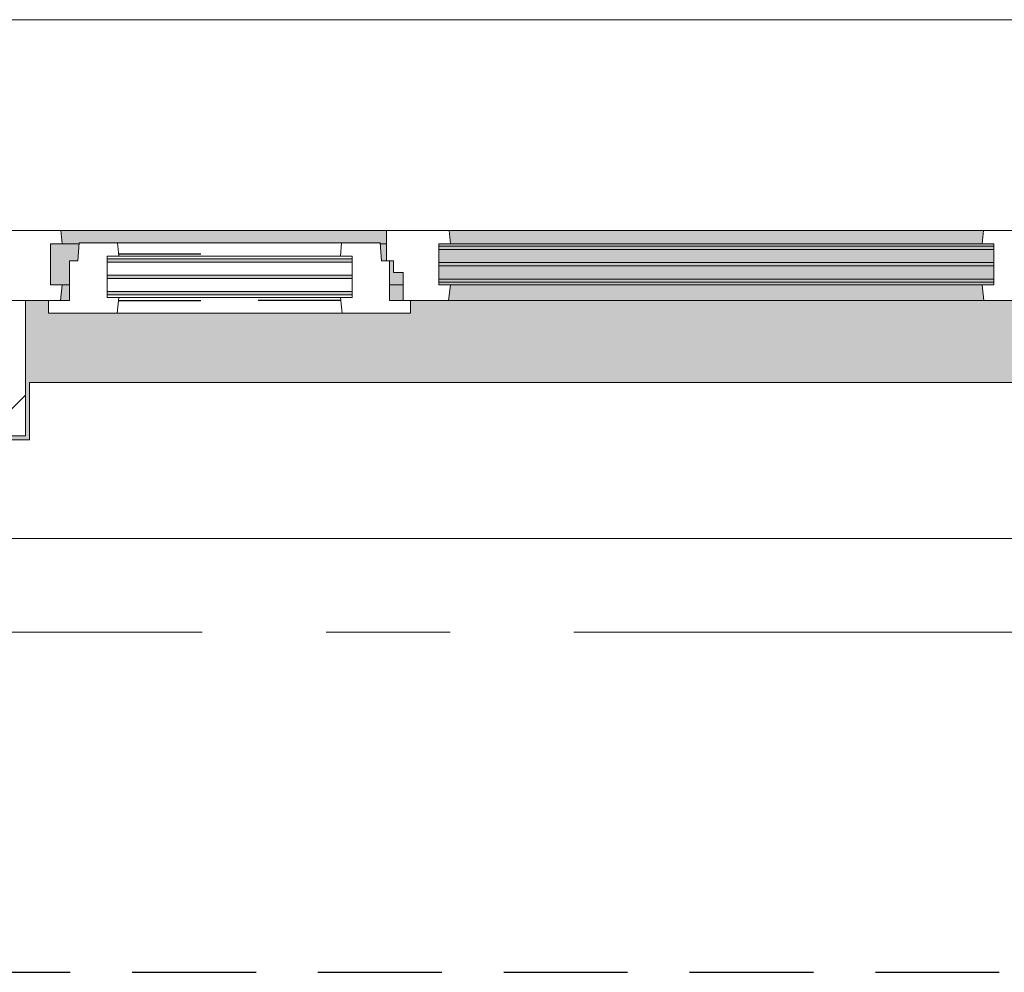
# Model space of a CAD drawing. Extents: x 3165 to 57695, y -7842 to 39081.
# Tile 54 of 248: x 15789 to 17051, y 35392 to 36613. Entities that reach past the tile are written whole.
import ezdxf

# ---------------------------------------------------------------- set-up
doc = ezdxf.new("R2010")
doc.units = 0
doc.header["$LTSCALE"] = 50
for name, pattern in [('HIDDEN2', [4.7625, 3.175, -1.5875]), ('Onderlegger 3e verdieping$0$gestippeld', [6.35, 3.175, -3.175]), ('Onderlegger 3e verdieping$0$stramien', [22.225, 12.7, -3.175, 3.175, -3.175])]:
    doc.linetypes.add(name, pattern=pattern)
doc.layers.get('0').update_dxf_attribs({"linetype": 'CONTINUOUS'})
for name, color, linetype, lineweight in [('Onderlegger 3e verdieping$0$A-GLAZ', 8, 'CONTINUOUS', 25), ('Onderlegger 3e verdieping$0$A-GLAZ-GLAS', 8, 'CONTINUOUS', 25), ('Onderlegger 3e verdieping$0$S-GRID', 8, 'CONTINUOUS', 18)]:
    doc.layers.add(name, color=color, linetype=linetype, lineweight=lineweight)
pattern_1 = [(225, (16433.26, 36403.2), (212.132, -212.132), [])]

# ---------------------------------------------------------------- blocks, each defined once
blk = doc.blocks.new('Onderlegger 3e verdieping$0$31_KA_Houten kozijn metselwerkgevel met draaiend deel verdieping - 31_KA_Houten kozijn metselwerkgevel met draaiend deel verdieping-V142-Plotview 3e Verdieping - schaal 1 op 100')
at = {"layer": 'Onderlegger 3e verdieping$0$A-GLAZ'}
blk.add_hatch(color=256, dxfattribs=at).paths.add_polyline_path([(656.5, 328.5), (631.5, 328.5), (631.5, 255), (-631.5, 255), (-631.5, 328.5), (-656.5, 328.5), (-656.5, 323.5), (-636.5, 323.5), (-636.5, 150), (143, 150), (143, 166), (607, 166), (607, 150), (636.5, 150), (636.5, 323.5), (656.5, 323.5)], flags=0)
at = {"layer": 'Onderlegger 3e verdieping$0$A-GLAZ', "lineweight": 18}
h = blk.add_hatch(dxfattribs=at)
h.set_pattern_fill('FP_346', color=256, style=0, pattern_type=2)
h.set_pattern_definition(pattern_1)
h.paths.add_polyline_path([(656.5, 323.5), (636.5, 323.5), (636.5, 150), (656.5, 150)], flags=0)
h.paths.add_polyline_path([(-656.5, 323.5), (-656.5, 150), (-636.5, 150), (-636.5, 323.5)], flags=0)
at = {"layer": 'Onderlegger 3e verdieping$0$A-GLAZ'}
h = blk.add_hatch(color=256, dxfattribs=at)
h.paths.add_polyline_path([(170, 150), (152.5, 150), (152.5, 129.8), (170, 129.8), (170, 145.8)], flags=0)
h.paths.add_polyline_path([(589.5, 150), (580, 150), (580, 129.8), (589.5, 129.8), (591.8, 150)], flags=0)
h.paths.add_polyline_path([(94.3, 150), (-591.8, 150), (-589.5, 129.8), (92, 129.8)], flags=0)
at = {"layer": 'Onderlegger 3e verdieping$0$A-GLAZ', "lineweight": 18}
h = blk.add_hatch(dxfattribs=at)
h.set_pattern_fill('FP_346', color=256, style=0, pattern_type=2)
h.set_pattern_definition(pattern_1)
h.paths.add_polyline_path([(143, 150), (94.3, 150), (92, 129.8), (107, 129.8), (107, 77), (92, 77), (93.6, 60), (174, 60), (174, 99), (165, 99), (165, 114), (152.5, 114), (152.5, 150)], flags=0)
at = {"layer": 'Onderlegger 3e verdieping$0$A-GLAZ'}
h = blk.add_hatch(color=256, dxfattribs=at)
h.paths.add_polyline_path([(604.5, 129.8), (580, 129.8), (580, 99), (569.5, 99), (567.9, 77), (604.5, 77), (604.5, 122.9)], flags=0)
h.paths.add_polyline_path([(92, 129.8), (-604.5, 129.8), (-604.5, 126.3), (107, 126.3), (107, 129.8), (94.3, 129.8)], flags=0)
h.paths.add_polyline_path([(170, 129.8), (152.5, 129.8), (152.5, 114), (165, 114), (165, 99), (170, 99), (170, 122.9)], flags=0)
h.paths.add_polyline_path([(107, 122.3), (-604.5, 122.3), (-604.5, 105.3), (107, 105.3), (107, 114)], flags=0)
h.paths.add_polyline_path([(-262.9, 101.3), (-604.5, 101.3), (-604.5, 84.3), (107, 84.3), (107, 101.3), (46.5, 101.3)], flags=0)
h.paths.add_polyline_path([(180.5, 99), (174, 99), (174, 77), (182.1, 77), (180.7, 96.5)], flags=0)
h.paths.add_polyline_path([(107, 80.3), (-604.5, 80.3), (-604.5, 77), (107, 77)], flags=0)
h = blk.add_hatch(color=256, dxfattribs=at)
h.paths.add_polyline_path([(180.5, 77), (174, 77), (174, 60), (591.1, 60), (589.5, 77), (182.1, 77)], flags=0)
h.paths.add_polyline_path([(92, 77), (-589.5, 77), (-591.1, 60), (93.6, 60), (93.1, 65.7)], flags=0)
at = {"layer": 'Onderlegger 3e verdieping$0$A-GLAZ', "lineweight": 18}
h = blk.add_hatch(dxfattribs=at)
h.set_pattern_fill('FP_346', color=256, style=0, pattern_type=2)
h.set_pattern_definition(pattern_1)
h.paths.add_polyline_path([(656.5, 76.9), (656.5, 56.9), (664.2, 56.9), (673.9, -210.1), (706.5, -210.1), (706.5, -180.1), (688.5, -180.1), (688.5, 76.9), (665.4, 76.9)], flags=0)
for p, q in [((-656.5, 323.5), (-656.5, 328.5)), ((656.5, 328.5), (656.5, 323.5)), ((-636.5, 323.5), (-656.5, 323.5)), ((-656.5, 323.5), (-656.5, 150)), ((-636.5, 150), (-636.5, 323.5)), ((636.5, 323.5), (636.5, 150)), ((656.5, 323.5), (636.5, 323.5)), ((656.5, 150), (656.5, 323.5)), ((-656.5, 150), (-636.5, 150)), ((-591.8, 150), (-656.5, 150)), ((-656.5, 150), (-656.5, 60)), ((94.3, 150), (-591.8, 150)), ((-589.5, 129.8), (-591.8, 150)), ((94.3, 150), (92, 129.8)), ((143, 150), (94.3, 150)), ((152.5, 114), (152.5, 150)), ((591.8, 150), (589.5, 129.8)), ((656.5, 150), (607, 150)), ((636.5, 150), (656.5, 150)), ((656.5, 60), (656.5, 150)), ((-604.5, 126.3), (-604.5, 129.8)), ((-604.5, 129.8), (-589.5, 129.8)), ((-589.5, 129.8), (92, 129.8)), ((92, 129.8), (107, 129.8)), ((107, 129.8), (107, 126.3)), ((152.5, 129.8), (170, 129.8)), ((580, 129.8), (589.5, 129.8)), ((589.5, 129.8), (604.5, 129.8)), ((604.5, 129.8), (604.5, 77)), ((-604.5, 105.3), (-604.5, 122.3)), ((107, 122.3), (107, 105.3)), ((165, 114), (152.5, 114)), ((165, 99), (165, 114)), ((-604.5, 84.3), (-604.5, 101.3)), ((107, 101.3), (107, 84.3)), ((-688.5, 94.9), (-688.5, 76.9)), ((170, 99), (165, 99)), ((174, 60), (174, 99)), ((688.5, 76.9), (688.5, 94.9)), ((-656.5, 76.9), (-688.5, 76.9)), ((-688.5, 76.9), (-688.5, -180.1)), ((-656.5, 56.9), (-656.5, 76.9)), ((-604.5, 77), (-604.5, 80.3)), ((-589.5, 77), (-604.5, 77)), ((-591.1, 60), (-589.5, 77)), ((92, 77), (-589.5, 77)), ((107, 77), (92, 77)), ((92, 77), (93.6, 60)), ((107, 80.3), (107, 77)), ((182.1, 77), (174, 77)), ((589.5, 77), (567.9, 77)), ((604.5, 77), (589.5, 77)), ((589.5, 77), (591.1, 60)), ((656.5, 76.9), (688.5, 76.9)), ((656.5, 56.9), (656.5, 76.9)), ((688.5, 76.9), (688.5, -180.1)), ((-673.9, -210.1), (-664.2, 56.9)), ((-664.2, 56.9), (-656.5, 56.9)), ((-656.5, 60), (-591.1, 60)), ((-591.1, 60), (93.6, 60)), ((93.6, 60), (174, 60)), ((174, 60), (591.1, 60)), ((591.1, 60), (656.5, 60)), ((664.2, 56.9), (656.5, 56.9)), ((673.9, -210.1), (664.2, 56.9)), ((-688.5, -180.1), (-706.5, -180.1)), ((-706.5, -180.1), (-706.5, -210.1)), ((688.5, -180.1), (706.5, -180.1)), ((706.5, -180.1), (706.5, -210.1)), ((-706.5, -210.1), (-673.9, -210.1)), ((673.9, -210.1), (-673.9, -210.1)), ((706.5, -210.1), (673.9, -210.1))]:
    blk.add_line(p, q, dxfattribs=at)
blk = doc.blocks.new('Onderlegger 3e verdieping$0$31_KA_Houten kozijn metselwerkgevel triple glas - Type-9950171-Plotview 3e Verdieping - schaal 1 op 100')
at = {"layer": 'Onderlegger 3e verdieping$0$A-GLAZ'}
for points in [[(534.9, 0), (0, 0), (0, -4), (711.5, -3.4), (711.5, 0)], [(711.5, -21), (0, -21), (0, -25), (711.5, -25)], [(0, -42), (0, -46), (711.5, -46), (711.5, -42), (225.5, -42)]]:
    blk.add_hatch(color=256, dxfattribs=at).paths.add_polyline_path(points, flags=0)
at = {"layer": 'Onderlegger 3e verdieping$0$A-GLAZ', "lineweight": 18}
for p, q in [((711.5, 0), (0, 0)), ((0, 0), (0, -4)), ((711.5, -4), (711.5, 0)), ((0, -4), (711.5, -4)), ((711.5, -21), (0, -21)), ((0, -21), (0, -25)), ((0, -25), (711.5, -25)), ((711.5, -25), (711.5, -21)), ((711.5, -42), (0, -42)), ((0, -42), (0, -46)), ((0, -46), (711.5, -46)), ((711.5, -46), (711.5, -42))]:
    blk.add_line(p, q, dxfattribs=at)
blk = doc.blocks.new('Onderlegger 3e verdieping$0$31_KA_Houten kozijn draaiend deel metselwerkgevel - Type-V164-Plotview 3e Verdieping - schaal 1 op 100')
at = {"layer": 'Onderlegger 3e verdieping$0$A-GLAZ', "lineweight": 18}
for p, q in [((60.7, 16), (-27, 16)), ((-27, 16), (-27, 0)), ((63, -4.2), (60.7, 16)), ((349.3, 16), (60.7, 16)), ((349.3, 16), (347, -4.2)), ((437, 16), (349.3, 16)), ((437, 0), (437, 16)), ((410, 0), (437, 0)), ((-27, 0), (0, 0)), ((0, 0), (0, -51)), ((48, -7.5), (48, -4.2)), ((48, -4.2), (63, -4.2)), ((48, -28.5), (48, -11.5)), ((63, -4.2), (347, -4.2)), ((347, -4.2), (362, -4.2)), ((362, -4.2), (362, -7.5)), ((362, -11.5), (362, -28.5)), ((410, -51), (410, 0)), ((48, -49.5), (48, -32.5)), ((362, -32.5), (362, -49.5)), ((0, -51), (10.5, -51)), ((10.5, -51), (12.2, -74)), ((48, -57), (48, -53.5)), ((63, -57), (48, -57)), ((61.4, -74), (63, -57)), ((347, -57), (63, -57)), ((362, -57), (347, -57)), ((347, -57), (348.6, -74)), ((362, -53.5), (362, -57)), ((397.8, -74), (399.5, -51)), ((399.5, -51), (410, -51)), ((12.2, -74), (61.4, -74)), ((61.4, -74), (348.6, -74)), ((348.6, -74), (397.8, -74))]:
    blk.add_line(p, q, dxfattribs=at)
at = {"layer": 'Onderlegger 3e verdieping$0$A-GLAZ', "linetype": 'Onderlegger 3e verdieping$0$gestippeld'}
blk.add_line((347.3, -60), (241.8, -60), dxfattribs=at)
at = {"layer": 'Onderlegger 3e verdieping$0$A-GLAZ-GLAS'}
for p, q in [((62.5, 0), (168.2, 0)), ((347.5, 0), (241.8, 0))]:
    blk.add_line(p, q, dxfattribs=at)
blk = doc.blocks.new('Onderlegger 3e verdieping$0$31_KA_Houten kozijn metselwerkgevel triple glas - Type-9950170-Plotview 3e Verdieping - schaal 1 op 100')
at = {"layer": 'Onderlegger 3e verdieping$0$A-GLAZ'}
for points in [[(277.4, 0), (0, 0), (0, -4), (314, -4), (314, 0)], [(277.4, -21), (0, -21), (0, -25), (314, -25), (314, -21)], [(314, -42), (0, -42), (0, -46), (314, -46)]]:
    blk.add_hatch(color=256, dxfattribs=at).paths.add_polyline_path(points, flags=0)
at = {"layer": 'Onderlegger 3e verdieping$0$A-GLAZ', "lineweight": 18}
for p, q in [((314, 0), (0, 0)), ((0, 0), (0, -4)), ((314, -4), (314, 0)), ((0, -4), (314, -4)), ((314, -21), (0, -21)), ((0, -21), (0, -25)), ((0, -25), (314, -25)), ((314, -25), (314, -21)), ((314, -42), (0, -42)), ((0, -42), (0, -46)), ((0, -46), (314, -46)), ((314, -46), (314, -42))]:
    blk.add_line(p, q, dxfattribs=at)
blk = doc.blocks.new('Onderlegger 3e verdieping$0$vensterbank tweede verdieping2 - vensterbank tweede verdieping-12045771-Plotview 3e Verdieping - schaal 1 op 100')
at = {"layer": 'Onderlegger 3e verdieping$0$A-GLAZ', "lineweight": 18}
for p, q in [((17064.8, 36148.2), (15801.8, 36148.2)), ((15801.8, 36148.2), (15801.8, 36074.7)), ((15801.8, 36074.7), (15231.4, 36074.7)), ((15631.6, 35948.2), (17234.8, 35948.2))]:
    blk.add_line(p, q, dxfattribs=at)
blk = doc.blocks.new('Onderlegger 3e verdieping')
at = {"layer": 'Onderlegger 3e verdieping$0$S-GRID', "linetype": 'Onderlegger 3e verdieping$0$stramien'}
blk.add_line((3164.6, 35828.2), (56107.8, 35828.2), dxfattribs=at)
at = {"layer": 'Onderlegger 3e verdieping$0$A-GLAZ', "rotation": 180}
for name, p in [('Onderlegger 3e verdieping$0$31_KA_Houten kozijn metselwerkgevel met draaiend deel verdieping - 31_KA_Houten kozijn metselwerkgevel met draaiend deel verdieping-V142-Plotview 3e Verdieping - schaal 1 op 100', (16433.3, 36403.2)), ('Onderlegger 3e verdieping$0$31_KA_Houten kozijn draaiend deel metselwerkgevel - Type-V164-Plotview 3e Verdieping - schaal 1 op 100', (16263.3, 36253.2)), ('Onderlegger 3e verdieping$0$31_KA_Houten kozijn metselwerkgevel triple glas - Type-9950171-Plotview 3e Verdieping - schaal 1 op 100', (17037.8, 36276.9)), ('Onderlegger 3e verdieping$0$31_KA_Houten kozijn metselwerkgevel triple glas - Type-9950170-Plotview 3e Verdieping - schaal 1 op 100', (16215.3, 36260.7))]:
    blk.add_blockref(name, p, dxfattribs=at)
at = {"layer": 'Onderlegger 3e verdieping$0$A-GLAZ'}
blk.add_blockref('Onderlegger 3e verdieping$0$vensterbank tweede verdieping2 - vensterbank tweede verdieping-12045771-Plotview 3e Verdieping - schaal 1 op 100', (0, 0), dxfattribs=at)

msp = doc.modelspace()

# ---------------------------------------------------------------- linework, layer by layer
at = {"color": 8, "linetype": 'HIDDEN2'}
msp.add_line((4741.6, 35392.2), (53791.6, 35392.2), dxfattribs=at)

# ---------------------------------------------------------------- block references
msp.add_blockref('Onderlegger 3e verdieping', (0, 0))

doc.saveas('drawing.dxf')
